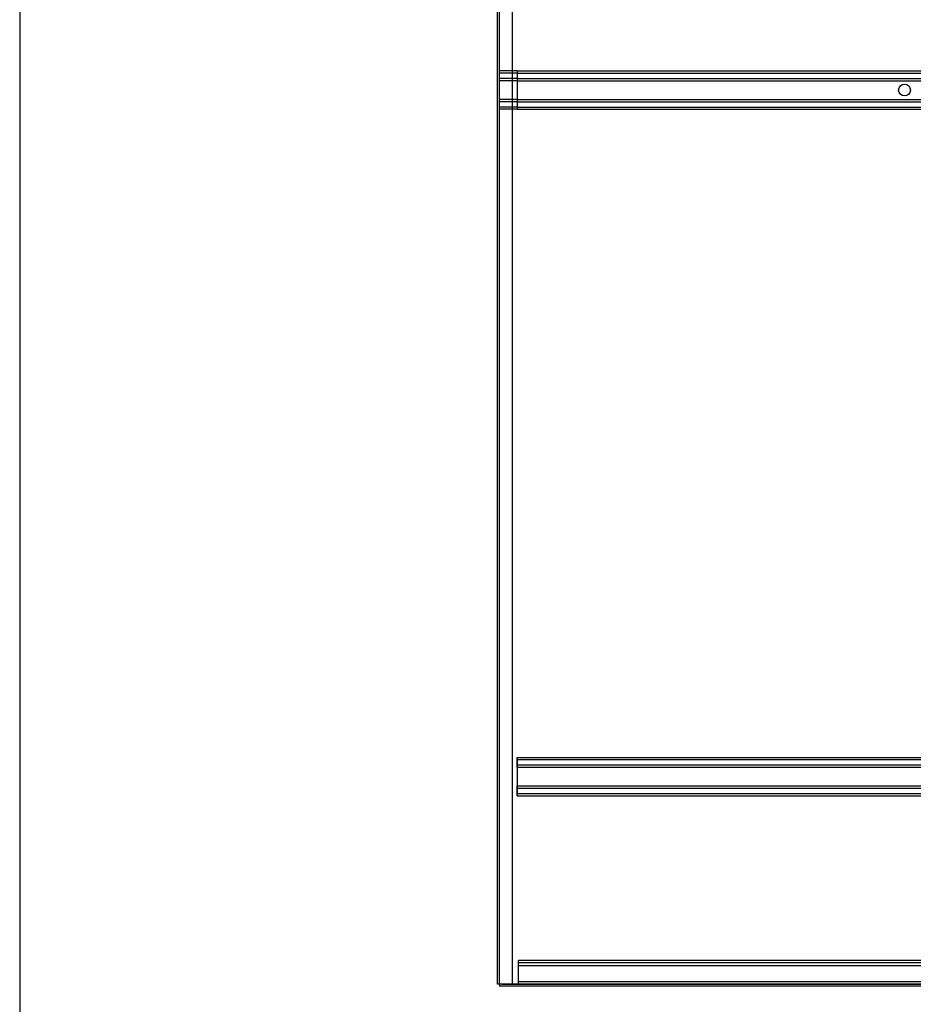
# Model space of a CAD drawing. Header units: inches. Extents: x 1 to 359, y -2 to 239.
# Tile 1 of 65: x 1 to 39, y 75 to 117. Entities that reach past the tile are written whole.
import ezdxf
from ezdxf.lldxf.tags import DXFTag

# ---------------------------------------------------------------- set-up
doc = ezdxf.new("R2010")
doc.units = ezdxf.units.IN
doc.header["$MEASUREMENT"] = 0
for name, color, linetype in [('COM53964-5', 7, 'Continuous'), ('COM71299-9', 7, 'Continuous'), ('COM71300-10', 7, 'Continuous'), ('COM71301-10', 7, 'Continuous'), ('Default', 7, 'Continuous')]:
    doc.layers.add(name, color=color, linetype=linetype)
tags = doc.linetypes.add('HIDDEN2', pattern=[0.1875, 0.125, -0.0625]).pattern_tags.tags
tags[6:7] = [DXFTag(74, 4), DXFTag(75, 0), DXFTag(340, '0'), DXFTag(46, 0.0), DXFTag(50, 0.0), DXFTag(44, 0.0), DXFTag(45, 0.0)]
tags[4:5] = [DXFTag(74, 4), DXFTag(75, 0), DXFTag(340, '0'), DXFTag(46, 0.0), DXFTag(50, 0.0), DXFTag(44, 0.0), DXFTag(45, 0.0)]

# ---------------------------------------------------------------- blocks, each defined once
blk = doc.blocks.new('SE1')
at = {"layer": 'COM53964-5', "color": 7, "linetype": 'HIDDEN2'}
for p, q in [((22.443, 114.338), (21.696, 114.338)), ((22.443, 114.243), (21.696, 114.243)), ((22.443, 114.338), (22.443, 114.2)), ((22.443, 114.338), (56.818, 114.338)), ((22.443, 114.243), (56.818, 114.243)), ((22.443, 114.2), (22.443, 112.851)), ((22.443, 114.019), (21.696, 114.019)), ((22.443, 113.924), (21.696, 113.924)), ((22.443, 114.019), (56.818, 114.019)), ((22.443, 113.924), (56.818, 113.924)), ((22.443, 113.127), (21.696, 113.127)), ((22.443, 113.032), (21.696, 113.032)), ((22.443, 113.127), (56.818, 113.127)), ((22.443, 113.032), (56.818, 113.032)), ((22.443, 112.851), (22.443, 112.713)), ((22.443, 112.808), (21.696, 112.808)), ((22.443, 112.713), (21.696, 112.713)), ((22.443, 112.808), (56.818, 112.808)), ((22.443, 112.713), (56.818, 112.713)), ((22.443, 85.208), (22.443, 85.07)), ((22.443, 85.208), (56.818, 85.208)), ((22.443, 85.113), (56.818, 85.113)), ((22.443, 85.07), (22.443, 83.721)), ((22.443, 84.889), (56.818, 84.889)), ((22.444, 85.07), (22.444, 85.208)), ((22.444, 84.932), (22.444, 85.07)), ((22.444, 84.794), (22.444, 84.932)), ((22.443, 84.794), (56.818, 84.794)), ((22.444, 84.794), (22.444, 83.997)), ((22.443, 83.997), (56.818, 83.997)), ((22.444, 83.859), (22.444, 83.997)), ((22.443, 83.902), (56.818, 83.902)), ((22.443, 83.721), (22.443, 83.583)), ((22.443, 83.678), (56.818, 83.678)), ((22.443, 83.583), (56.818, 83.583)), ((22.444, 83.721), (22.444, 83.859)), ((22.444, 83.583), (22.444, 83.721)), ((22.491, 76.451), (22.491, 76.589)), ((56.866, 76.589), (22.491, 76.589)), ((56.866, 76.494), (22.491, 76.494)), ((22.491, 75.727), (22.491, 76.451)), ((56.866, 76.368), (22.491, 76.368)), ((22.491, 75.589), (22.491, 75.727)), ((56.866, 75.684), (22.491, 75.684))]:
    blk.add_line(p, q, dxfattribs=at)
blk.add_circle((38.883, 113.526), 0.25, dxfattribs=at)
at = {"layer": 'COM71299-9', "color": 7, "linetype": 'HIDDEN2'}
for p, q in [((21.696, 75.589), (21.696, 75.587)), ((57.471, 75.589), (21.696, 75.589))]:
    blk.add_line(p, q, dxfattribs=at)
at = {"layer": 'COM71299-9', "color": 7, "linetype": 'Continuous'}
for p in [(21.696, 75.587), (57.471, 75.494)]:
    blk.add_line(p, (21.696, 75.494), dxfattribs=at)
at = {"layer": 'COM71300-10', "color": 7, "linetype": 'Continuous'}
for p, q in [((21.601, 75.587), (21.601, 147.462)), ((21.791, 75.587), (21.601, 75.587)), ((21.791, 75.587), (57.566, 75.587))]:
    blk.add_line(p, q, dxfattribs=at)
at = {"layer": 'COM71300-10', "color": 7, "linetype": 'HIDDEN2'}
for p, q in [((21.696, 75.589), (21.696, 147.459)), ((22.226, 147.462), (22.226, 75.587))]:
    blk.add_line(p, q, dxfattribs=at)
at = {"layer": 'COM71301-10', "color": 7, "linetype": 'HIDDEN2'}
blk.add_line((21.696, 75.589), (21.601, 75.589), dxfattribs=at)
blk = doc.blocks.new('BORDER')
at = {"layer": 'Default', "color": 7, "linetype": 'Continuous'}
blk.add_line((-41.86, 27.86), (-41.86, 0), dxfattribs=at)

msp = doc.modelspace()

# ---------------------------------------------------------------- block references
at = {"layer": 'Default', "color": 7, "xscale": 8.55, "yscale": 8.55, "zscale": 8.55}
msp.add_blockref('BORDER', (359.223, 0.67), dxfattribs=at)
at = {"layer": 'Default'}
msp.add_blockref('SE1', (0, 0), dxfattribs=at)

doc.saveas('drawing.dxf')
